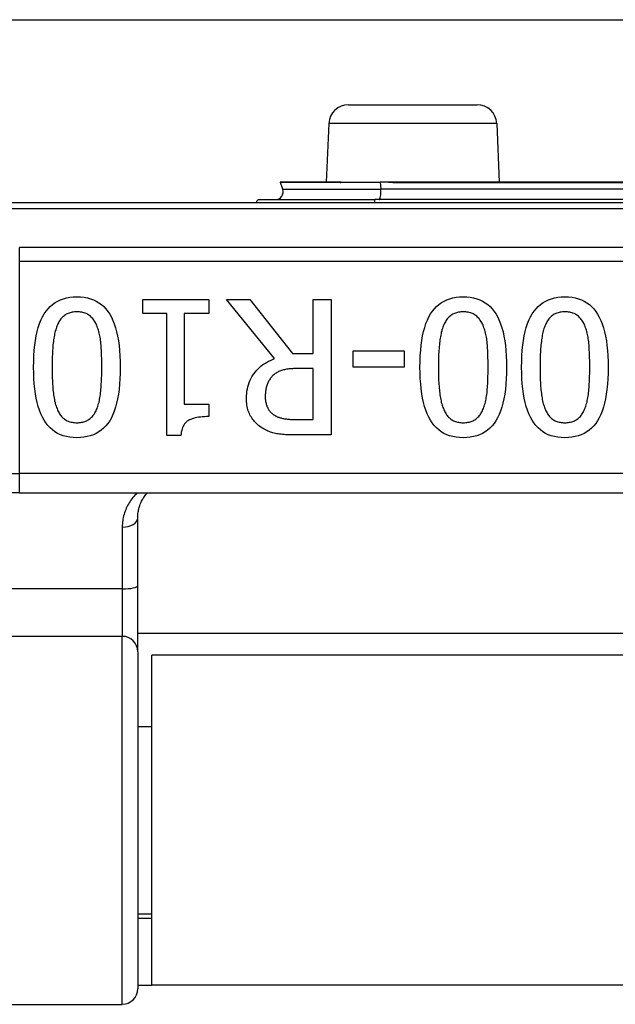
# Model space of a CAD drawing. Header units: inches. Extents: x 20 to 683, y 61 to 320.
# Tile 58 of 204: x 87.151 to 87.757, y 180.756 to 181.759. Entities that reach past the tile are written whole.
import ezdxf

# ---------------------------------------------------------------- set-up
doc = ezdxf.new("R2010")
doc.units = ezdxf.units.IN
doc.header["$MEASUREMENT"] = 0
doc.layers.add('Visible Edges(ANSI)', color=7, linetype='Continuous', lineweight=25)
doc.layers.add('Visible Tangent Edges(ANSI)', color=7, linetype='Continuous', lineweight=25)

msp = doc.modelspace()

# ---------------------------------------------------------------- linework, layer by layer
at = {"layer": 'Visible Edges(ANSI)'}
for p, q in [((21.2813, 181.7587), (91.2173, 181.7587)), ((87.4854, 181.6722), (87.6163, 181.6722)), ((87.4654, 181.6531), (87.4628, 181.5934)), ((87.6363, 181.6531), (87.6389, 181.5934)), ((87.4185, 181.5861), (87.4161, 181.5929)), ((87.4771, 181.5934), (87.4164, 181.5934)), ((87.4777, 181.5934), (87.4771, 181.5934)), ((87.4779, 181.5934), (87.4777, 181.5934)), ((87.4779, 181.5934), (87.5177, 181.5934)), ((87.526, 181.5934), (87.5177, 181.5934)), ((87.5363, 181.5934), (87.526, 181.5934)), ((87.8467, 181.5934), (87.5363, 181.5934)), ((87.3953, 181.5755), (87.5126, 181.5755)), ((87.8415, 181.5755), (87.5126, 181.5755)), ((88.8419, 181.5722), (86.9597, 181.5722)), ((87.2761, 181.4596), (87.2761, 181.4737)), ((87.2761, 181.4737), (87.3434, 181.4737)), ((87.3434, 181.4737), (87.3434, 181.4596)), ((87.4102, 181.4137), (87.3612, 181.4737)), ((87.3612, 181.4737), (87.385, 181.4737)), ((87.385, 181.4737), (87.4286, 181.4188)), ((87.4495, 181.4737), (87.4679, 181.4737)), ((87.4495, 181.4188), (87.4495, 181.4737)), ((87.4679, 181.4737), (87.4679, 181.3359)), ((87.3006, 181.4596), (87.2761, 181.4596)), ((87.3006, 181.3354), (87.3006, 181.4596)), ((87.3183, 181.4596), (87.3183, 181.3672)), ((87.3434, 181.4596), (87.3183, 181.4596)), ((87.4286, 181.4188), (87.4495, 181.4188)), ((87.4901, 181.405), (87.4901, 181.4217)), ((87.4901, 181.4217), (87.5422, 181.4217)), ((87.5422, 181.4217), (87.5422, 181.405)), ((87.4495, 181.4035), (87.4335, 181.4035)), ((87.4495, 181.3517), (87.4495, 181.4035)), ((87.5422, 181.405), (87.4901, 181.405)), ((87.3183, 181.3672), (87.3434, 181.3672)), ((87.3434, 181.3672), (87.3434, 181.3546)), ((87.4313, 181.3517), (87.4495, 181.3517)), ((87.3149, 181.3354), (87.3006, 181.3354)), ((87.4679, 181.3359), (87.4323, 181.3359)), ((87.1508, 181.277), (86.7446, 181.277)), ((87.1508, 181.277), (88.6508, 181.277)), ((87.2709, 181.1827), (87.2709, 181.2512)), ((87.2709, 181.1152), (87.2709, 181.1827)), ((88.5308, 181.1337), (87.2709, 181.1337)), ((87.2709, 181.1152), (87.2709, 180.772)), ((87.2853, 180.7757), (87.2853, 181.1117)), ((88.5163, 181.1117), (87.2853, 181.1117)), ((87.2709, 181.0392), (87.2853, 181.0392)), ((87.2709, 180.8483), (87.2853, 180.8483)), ((87.2853, 180.8437), (87.2709, 180.8437)), ((87.2709, 180.7757), (87.2853, 180.7757)), ((88.5163, 180.7757), (87.2853, 180.7757)), ((86.6705, 180.7562), (87.2552, 180.7562))]:
    msp.add_line(p, q, dxfattribs=at)
at = {"layer": 'Visible Edges(ANSI)', "flags": 128}
for points in [[(87.165, 181.4048), (87.1651, 181.4108), (87.1653, 181.4166), (87.1657, 181.4221), (87.1662, 181.4273), (87.1669, 181.4322), (87.1677, 181.4369), (87.1687, 181.4413), (87.1698, 181.4454), (87.1711, 181.4493), (87.1725, 181.4529), (87.1741, 181.4562), (87.1758, 181.4592), (87.1777, 181.462), (87.1797, 181.4645), (87.1819, 181.4668), (87.1843, 181.4689), (87.1868, 181.4707), (87.1895, 181.4722), (87.1923, 181.4736), (87.1954, 181.4746), (87.1985, 181.4755), (87.2019, 181.4761), (87.2054, 181.4764), (87.209, 181.4766)], [(87.209, 181.4766), (87.2127, 181.4764), (87.2163, 181.4761), (87.2197, 181.4755), (87.2229, 181.4746), (87.2259, 181.4735), (87.2288, 181.4721), (87.2315, 181.4705), (87.234, 181.4687), (87.2364, 181.4666), (87.2386, 181.4643), (87.2406, 181.4617), (87.2425, 181.4589), (87.2442, 181.4558), (87.2457, 181.4525), (87.2471, 181.4489), (87.2484, 181.445), (87.2495, 181.4409), (87.2505, 181.4365), (87.2513, 181.4319), (87.2519, 181.427), (87.2525, 181.4219), (87.2528, 181.4165), (87.2531, 181.4108), (87.2531, 181.4049)], [(87.5582, 181.4048), (87.5583, 181.4108), (87.5585, 181.4166), (87.5589, 181.4221), (87.5594, 181.4273), (87.5601, 181.4322), (87.5609, 181.4369), (87.5619, 181.4413), (87.563, 181.4454), (87.5643, 181.4493), (87.5657, 181.4529), (87.5673, 181.4562), (87.569, 181.4592), (87.5708, 181.462), (87.5729, 181.4645), (87.5751, 181.4668), (87.5775, 181.4689), (87.58, 181.4707), (87.5827, 181.4722), (87.5855, 181.4736), (87.5885, 181.4746), (87.5917, 181.4755), (87.595, 181.4761), (87.5985, 181.4764), (87.6022, 181.4766)], [(87.6022, 181.4766), (87.6059, 181.4764), (87.6094, 181.4761), (87.6128, 181.4755), (87.616, 181.4746), (87.6191, 181.4735), (87.6219, 181.4721), (87.6246, 181.4705), (87.6272, 181.4687), (87.6295, 181.4666), (87.6317, 181.4643), (87.6338, 181.4617), (87.6356, 181.4589), (87.6373, 181.4558), (87.6389, 181.4525), (87.6403, 181.4489), (87.6416, 181.445), (87.6427, 181.4409), (87.6436, 181.4365), (87.6444, 181.4319), (87.6451, 181.427), (87.6456, 181.4219), (87.646, 181.4165), (87.6462, 181.4108), (87.6463, 181.4049)], [(87.6616, 181.4048), (87.6617, 181.4108), (87.6619, 181.4166), (87.6623, 181.4221), (87.6628, 181.4273), (87.6635, 181.4322), (87.6643, 181.4369), (87.6653, 181.4413), (87.6664, 181.4454), (87.6677, 181.4493), (87.6691, 181.4529), (87.6707, 181.4562), (87.6724, 181.4592), (87.6743, 181.462), (87.6763, 181.4645), (87.6785, 181.4668), (87.6809, 181.4689), (87.6834, 181.4707), (87.6861, 181.4722), (87.6889, 181.4736), (87.6919, 181.4746), (87.6951, 181.4755), (87.6984, 181.4761), (87.7019, 181.4764), (87.7056, 181.4766)], [(87.7056, 181.4766), (87.7093, 181.4764), (87.7129, 181.4761), (87.7162, 181.4755), (87.7194, 181.4746), (87.7225, 181.4735), (87.7253, 181.4721), (87.728, 181.4705), (87.7306, 181.4687), (87.7329, 181.4666), (87.7351, 181.4643), (87.7372, 181.4617), (87.739, 181.4589), (87.7407, 181.4558), (87.7423, 181.4525), (87.7437, 181.4489), (87.745, 181.445), (87.7461, 181.4409), (87.747, 181.4365), (87.7479, 181.4319), (87.7485, 181.427), (87.749, 181.4219), (87.7494, 181.4165), (87.7496, 181.4108), (87.7497, 181.4049)], [(87.209, 181.4613), (87.2078, 181.4612), (87.2066, 181.4612), (87.2054, 181.461), (87.2042, 181.4609), (87.2031, 181.4606), (87.2021, 181.4604), (87.2011, 181.46), (87.2001, 181.4597), (87.1991, 181.4592), (87.1982, 181.4588), (87.1973, 181.4582), (87.1965, 181.4576), (87.1956, 181.457), (87.1949, 181.4563), (87.1941, 181.4556), (87.1934, 181.4548), (87.1927, 181.454), (87.192, 181.4531), (87.1914, 181.4522), (87.1908, 181.4512), (87.1902, 181.4502), (87.1897, 181.4491), (87.1892, 181.4479), (87.1887, 181.4468)], [(87.2297, 181.4464), (87.2292, 181.4476), (87.2287, 181.4487), (87.2282, 181.4498), (87.2276, 181.4508), (87.227, 181.4518), (87.2264, 181.4527), (87.2258, 181.4536), (87.2251, 181.4545), (87.2244, 181.4553), (87.2236, 181.456), (87.2228, 181.4568), (87.222, 181.4574), (87.2212, 181.458), (87.2203, 181.4586), (87.2194, 181.4591), (87.2184, 181.4596), (87.2174, 181.46), (87.2163, 181.4603), (87.2152, 181.4606), (87.214, 181.4608), (87.2128, 181.461), (87.2116, 181.4612), (87.2103, 181.4612), (87.209, 181.4613)], [(87.6022, 181.4613), (87.6009, 181.4612), (87.5997, 181.4612), (87.5986, 181.461), (87.5974, 181.4609), (87.5963, 181.4606), (87.5953, 181.4604), (87.5942, 181.46), (87.5932, 181.4597), (87.5923, 181.4592), (87.5914, 181.4588), (87.5905, 181.4582), (87.5896, 181.4576), (87.5888, 181.457), (87.588, 181.4563), (87.5873, 181.4556), (87.5866, 181.4548), (87.5859, 181.454), (87.5852, 181.4531), (87.5846, 181.4522), (87.584, 181.4512), (87.5834, 181.4502), (87.5829, 181.4491), (87.5824, 181.4479), (87.5819, 181.4468)], [(87.6229, 181.4464), (87.6224, 181.4476), (87.6219, 181.4487), (87.6214, 181.4498), (87.6208, 181.4508), (87.6202, 181.4518), (87.6196, 181.4527), (87.6189, 181.4536), (87.6183, 181.4545), (87.6175, 181.4553), (87.6168, 181.456), (87.616, 181.4568), (87.6152, 181.4574), (87.6144, 181.458), (87.6135, 181.4586), (87.6125, 181.4591), (87.6115, 181.4596), (87.6105, 181.46), (87.6095, 181.4603), (87.6084, 181.4606), (87.6072, 181.4608), (87.606, 181.461), (87.6048, 181.4612), (87.6035, 181.4612), (87.6022, 181.4613)], [(87.7056, 181.4613), (87.7043, 181.4612), (87.7031, 181.4612), (87.702, 181.461), (87.7008, 181.4609), (87.6997, 181.4606), (87.6987, 181.4604), (87.6976, 181.46), (87.6966, 181.4597), (87.6957, 181.4592), (87.6948, 181.4588), (87.6939, 181.4582), (87.693, 181.4576), (87.6922, 181.457), (87.6914, 181.4563), (87.6907, 181.4556), (87.69, 181.4548), (87.6893, 181.454), (87.6886, 181.4531), (87.688, 181.4522), (87.6874, 181.4512), (87.6868, 181.4502), (87.6863, 181.4491), (87.6858, 181.4479), (87.6853, 181.4468)], [(87.7263, 181.4464), (87.7258, 181.4476), (87.7253, 181.4487), (87.7248, 181.4498), (87.7242, 181.4508), (87.7236, 181.4518), (87.723, 181.4527), (87.7223, 181.4536), (87.7217, 181.4545), (87.7209, 181.4553), (87.7202, 181.456), (87.7194, 181.4568), (87.7186, 181.4574), (87.7178, 181.458), (87.7169, 181.4586), (87.7159, 181.4591), (87.715, 181.4596), (87.7139, 181.46), (87.7129, 181.4603), (87.7118, 181.4606), (87.7106, 181.4608), (87.7094, 181.461), (87.7082, 181.4612), (87.7069, 181.4612), (87.7056, 181.4613)], [(87.1887, 181.4468), (87.1883, 181.4456), (87.1878, 181.4444), (87.1875, 181.4431), (87.1871, 181.4418), (87.1867, 181.4404), (87.1864, 181.439), (87.1861, 181.4376), (87.1858, 181.436), (87.1856, 181.4345), (87.1853, 181.4328), (87.1851, 181.4312), (87.1849, 181.4294), (87.1847, 181.4277), (87.1846, 181.4258), (87.1844, 181.424), (87.1843, 181.422), (87.1842, 181.4201), (87.1841, 181.418), (87.184, 181.4159), (87.1839, 181.4138), (87.1839, 181.4116), (87.1838, 181.4094), (87.1838, 181.4071), (87.1838, 181.4048)], [(87.2344, 181.4049), (87.2344, 181.4073), (87.2343, 181.4096), (87.2343, 181.4118), (87.2343, 181.414), (87.2342, 181.4161), (87.2341, 181.4182), (87.2341, 181.4202), (87.234, 181.4221), (87.2339, 181.424), (87.2337, 181.4257), (87.2336, 181.4275), (87.2335, 181.4291), (87.2333, 181.4307), (87.2331, 181.4323), (87.2329, 181.4338), (87.2327, 181.4354), (87.2324, 181.4368), (87.2321, 181.4383), (87.2317, 181.4397), (87.2314, 181.4411), (87.231, 181.4425), (87.2306, 181.4438), (87.2301, 181.4451), (87.2297, 181.4464)], [(87.5819, 181.4468), (87.5814, 181.4456), (87.581, 181.4444), (87.5806, 181.4431), (87.5803, 181.4418), (87.5799, 181.4404), (87.5796, 181.439), (87.5793, 181.4376), (87.579, 181.436), (87.5787, 181.4345), (87.5785, 181.4328), (87.5783, 181.4312), (87.5781, 181.4294), (87.5779, 181.4277), (87.5777, 181.4258), (87.5776, 181.424), (87.5775, 181.422), (87.5773, 181.4201), (87.5772, 181.418), (87.5772, 181.4159), (87.5771, 181.4138), (87.577, 181.4116), (87.577, 181.4094), (87.577, 181.4071), (87.577, 181.4048)], [(87.6275, 181.4049), (87.6275, 181.4073), (87.6275, 181.4096), (87.6275, 181.4118), (87.6274, 181.414), (87.6274, 181.4161), (87.6273, 181.4182), (87.6272, 181.4202), (87.6271, 181.4221), (87.627, 181.424), (87.6269, 181.4257), (87.6268, 181.4275), (87.6266, 181.4291), (87.6265, 181.4307), (87.6263, 181.4323), (87.6261, 181.4338), (87.6258, 181.4354), (87.6256, 181.4368), (87.6253, 181.4383), (87.6249, 181.4397), (87.6246, 181.4411), (87.6242, 181.4425), (87.6238, 181.4438), (87.6233, 181.4451), (87.6229, 181.4464)], [(87.6853, 181.4468), (87.6848, 181.4456), (87.6844, 181.4444), (87.684, 181.4431), (87.6837, 181.4418), (87.6833, 181.4404), (87.683, 181.439), (87.6827, 181.4376), (87.6824, 181.436), (87.6821, 181.4345), (87.6819, 181.4328), (87.6817, 181.4312), (87.6815, 181.4294), (87.6813, 181.4277), (87.6811, 181.4258), (87.681, 181.424), (87.6809, 181.422), (87.6807, 181.4201), (87.6806, 181.418), (87.6806, 181.4159), (87.6805, 181.4138), (87.6804, 181.4116), (87.6804, 181.4094), (87.6804, 181.4071), (87.6804, 181.4048)], [(87.7309, 181.4049), (87.7309, 181.4073), (87.7309, 181.4096), (87.7309, 181.4118), (87.7308, 181.414), (87.7308, 181.4161), (87.7307, 181.4182), (87.7306, 181.4202), (87.7305, 181.4221), (87.7304, 181.424), (87.7303, 181.4257), (87.7302, 181.4275), (87.7301, 181.4291), (87.7299, 181.4307), (87.7297, 181.4323), (87.7295, 181.4338), (87.7292, 181.4354), (87.729, 181.4368), (87.7287, 181.4383), (87.7283, 181.4397), (87.728, 181.4411), (87.7276, 181.4425), (87.7272, 181.4438), (87.7267, 181.4451), (87.7263, 181.4464)], [(87.3817, 181.3733), (87.3817, 181.3758), (87.3819, 181.3782), (87.3821, 181.3805), (87.3825, 181.3828), (87.383, 181.385), (87.3836, 181.3871), (87.3843, 181.3892), (87.3851, 181.3912), (87.386, 181.3932), (87.387, 181.395), (87.3881, 181.3968), (87.3894, 181.3986), (87.3907, 181.4002), (87.3921, 181.4018), (87.3936, 181.4033), (87.3951, 181.4048), (87.3967, 181.4062), (87.3984, 181.4075), (87.4002, 181.4087), (87.4021, 181.4098), (87.404, 181.4109), (87.406, 181.4119), (87.4081, 181.4128), (87.4102, 181.4137)], [(87.209, 181.3331), (87.2053, 181.3332), (87.2018, 181.3336), (87.1984, 181.3342), (87.1952, 181.3351), (87.1922, 181.3362), (87.1894, 181.3375), (87.1867, 181.3392), (87.1841, 181.341), (87.1818, 181.3431), (87.1796, 181.3455), (87.1775, 181.3481), (87.1757, 181.3509), (87.174, 181.3541), (87.1724, 181.3574), (87.171, 181.361), (87.1698, 181.3649), (87.1687, 181.369), (87.1677, 181.3733), (87.1669, 181.3779), (87.1662, 181.3828), (87.1657, 181.3879), (87.1653, 181.3933), (87.1651, 181.3989), (87.165, 181.4048)], [(87.1838, 181.4048), (87.1838, 181.4024), (87.1838, 181.4001), (87.1839, 181.3979), (87.1839, 181.3957), (87.184, 181.3936), (87.1841, 181.3915), (87.1842, 181.3895), (87.1843, 181.3875), (87.1844, 181.3856), (87.1846, 181.3837), (87.1847, 181.3819), (87.1849, 181.3801), (87.1851, 181.3784), (87.1853, 181.3768), (87.1856, 181.3751), (87.1858, 181.3736), (87.1861, 181.372), (87.1864, 181.3706), (87.1868, 181.3691), (87.1871, 181.3677), (87.1875, 181.3664), (87.1879, 181.3651), (87.1884, 181.3639), (87.1888, 181.3627)], [(87.2531, 181.4049), (87.2531, 181.3988), (87.2528, 181.393), (87.2525, 181.3875), (87.2519, 181.3822), (87.2513, 181.3773), (87.2504, 181.3726), (87.2495, 181.3682), (87.2483, 181.3641), (87.2471, 181.3602), (87.2456, 181.3566), (87.2441, 181.3533), (87.2424, 181.3503), (87.2405, 181.3476), (87.2384, 181.3451), (87.2362, 181.3428), (87.2339, 181.3407), (87.2313, 181.339), (87.2286, 181.3374), (87.2258, 181.3361), (87.2227, 181.335), (87.2196, 181.3342), (87.2162, 181.3336), (87.2127, 181.3332), (87.209, 181.3331)], [(87.2296, 181.3629), (87.23, 181.3641), (87.2304, 181.3653), (87.2308, 181.3666), (87.2312, 181.368), (87.2316, 181.3694), (87.2319, 181.3709), (87.2322, 181.3724), (87.2325, 181.3739), (87.2327, 181.3755), (87.233, 181.3772), (87.2332, 181.3789), (87.2334, 181.3806), (87.2335, 181.3825), (87.2337, 181.3843), (87.2338, 181.3862), (87.2339, 181.3881), (87.234, 181.3901), (87.2341, 181.3921), (87.2342, 181.3941), (87.2343, 181.3962), (87.2343, 181.3983), (87.2343, 181.4005), (87.2344, 181.4026), (87.2344, 181.4049)], [(87.4335, 181.4035), (87.4322, 181.4035), (87.4309, 181.4035), (87.4296, 181.4035), (87.4284, 181.4034), (87.4271, 181.4033), (87.4259, 181.4032), (87.4248, 181.4031), (87.4236, 181.4029), (87.4225, 181.4028), (87.4214, 181.4026), (87.4203, 181.4024), (87.4192, 181.4021), (87.4182, 181.4019), (87.4172, 181.4016), (87.4162, 181.4013), (87.4152, 181.4009), (87.4143, 181.4005), (87.4134, 181.4), (87.4125, 181.3995), (87.4117, 181.399), (87.4109, 181.3984), (87.4101, 181.3978), (87.4093, 181.3971), (87.4086, 181.3964)], [(87.6022, 181.3331), (87.5985, 181.3332), (87.595, 181.3336), (87.5916, 181.3342), (87.5884, 181.3351), (87.5854, 181.3362), (87.5825, 181.3375), (87.5798, 181.3392), (87.5773, 181.341), (87.5749, 181.3431), (87.5727, 181.3455), (87.5707, 181.3481), (87.5689, 181.3509), (87.5672, 181.3541), (87.5656, 181.3574), (87.5642, 181.361), (87.5629, 181.3649), (87.5618, 181.369), (87.5609, 181.3733), (87.56, 181.3779), (87.5594, 181.3828), (87.5589, 181.3879), (87.5585, 181.3933), (87.5583, 181.3989), (87.5582, 181.4048)], [(87.577, 181.4048), (87.577, 181.4024), (87.577, 181.4001), (87.577, 181.3979), (87.5771, 181.3957), (87.5772, 181.3936), (87.5772, 181.3915), (87.5773, 181.3895), (87.5775, 181.3875), (87.5776, 181.3856), (87.5777, 181.3837), (87.5779, 181.3819), (87.5781, 181.3801), (87.5783, 181.3784), (87.5785, 181.3768), (87.5787, 181.3751), (87.579, 181.3736), (87.5793, 181.372), (87.5796, 181.3706), (87.5799, 181.3691), (87.5803, 181.3677), (87.5807, 181.3664), (87.5811, 181.3651), (87.5815, 181.3639), (87.582, 181.3627)], [(87.6463, 181.4049), (87.6462, 181.3988), (87.646, 181.393), (87.6456, 181.3875), (87.6451, 181.3822), (87.6444, 181.3773), (87.6436, 181.3726), (87.6426, 181.3682), (87.6415, 181.3641), (87.6402, 181.3602), (87.6388, 181.3566), (87.6372, 181.3533), (87.6355, 181.3503), (87.6336, 181.3476), (87.6316, 181.3451), (87.6294, 181.3428), (87.627, 181.3407), (87.6245, 181.339), (87.6218, 181.3374), (87.6189, 181.3361), (87.6159, 181.335), (87.6127, 181.3342), (87.6094, 181.3336), (87.6059, 181.3332), (87.6022, 181.3331)], [(87.6227, 181.3629), (87.6232, 181.3641), (87.6236, 181.3653), (87.624, 181.3666), (87.6244, 181.368), (87.6248, 181.3694), (87.6251, 181.3709), (87.6254, 181.3724), (87.6257, 181.3739), (87.6259, 181.3755), (87.6262, 181.3772), (87.6264, 181.3789), (87.6265, 181.3806), (87.6267, 181.3825), (87.6268, 181.3843), (87.627, 181.3862), (87.6271, 181.3881), (87.6272, 181.3901), (87.6273, 181.3921), (87.6274, 181.3941), (87.6274, 181.3962), (87.6275, 181.3983), (87.6275, 181.4005), (87.6275, 181.4026), (87.6275, 181.4049)], [(87.7056, 181.3331), (87.7019, 181.3332), (87.6984, 181.3336), (87.695, 181.3342), (87.6918, 181.3351), (87.6888, 181.3362), (87.6859, 181.3375), (87.6832, 181.3392), (87.6807, 181.341), (87.6783, 181.3431), (87.6762, 181.3455), (87.6741, 181.3481), (87.6723, 181.3509), (87.6706, 181.3541), (87.669, 181.3574), (87.6676, 181.361), (87.6663, 181.3649), (87.6652, 181.369), (87.6643, 181.3733), (87.6635, 181.3779), (87.6628, 181.3828), (87.6623, 181.3879), (87.6619, 181.3933), (87.6617, 181.3989), (87.6616, 181.4048)], [(87.6804, 181.4048), (87.6804, 181.4024), (87.6804, 181.4001), (87.6804, 181.3979), (87.6805, 181.3957), (87.6806, 181.3936), (87.6806, 181.3915), (87.6807, 181.3895), (87.6809, 181.3875), (87.681, 181.3856), (87.6811, 181.3837), (87.6813, 181.3819), (87.6815, 181.3801), (87.6817, 181.3784), (87.6819, 181.3768), (87.6821, 181.3751), (87.6824, 181.3736), (87.6827, 181.372), (87.683, 181.3706), (87.6833, 181.3691), (87.6837, 181.3677), (87.6841, 181.3664), (87.6845, 181.3651), (87.6849, 181.3639), (87.6854, 181.3627)], [(87.7497, 181.4049), (87.7496, 181.3988), (87.7494, 181.393), (87.749, 181.3875), (87.7485, 181.3822), (87.7478, 181.3773), (87.747, 181.3726), (87.746, 181.3682), (87.7449, 181.3641), (87.7436, 181.3602), (87.7422, 181.3566), (87.7406, 181.3533), (87.7389, 181.3503), (87.737, 181.3476), (87.735, 181.3451), (87.7328, 181.3428), (87.7304, 181.3407), (87.7279, 181.339), (87.7252, 181.3374), (87.7223, 181.3361), (87.7193, 181.335), (87.7161, 181.3342), (87.7128, 181.3336), (87.7093, 181.3332), (87.7056, 181.3331)], [(87.7261, 181.3629), (87.7266, 181.3641), (87.727, 181.3653), (87.7274, 181.3666), (87.7278, 181.368), (87.7282, 181.3694), (87.7285, 181.3709), (87.7288, 181.3724), (87.7291, 181.3739), (87.7293, 181.3755), (87.7296, 181.3772), (87.7298, 181.3789), (87.7299, 181.3806), (87.7301, 181.3825), (87.7302, 181.3843), (87.7304, 181.3862), (87.7305, 181.3881), (87.7306, 181.3901), (87.7307, 181.3921), (87.7308, 181.3941), (87.7308, 181.3962), (87.7309, 181.3983), (87.7309, 181.4005), (87.7309, 181.4026), (87.7309, 181.4049)], [(87.4086, 181.3964), (87.4079, 181.3958), (87.4073, 181.3951), (87.4067, 181.3944), (87.4061, 181.3937), (87.4056, 181.393), (87.4051, 181.3922), (87.4046, 181.3914), (87.4041, 181.3906), (87.4037, 181.3898), (87.4033, 181.389), (87.403, 181.3881), (87.4026, 181.3872), (87.4023, 181.3863), (87.4021, 181.3854), (87.4018, 181.3844), (87.4016, 181.3835), (87.4014, 181.3825), (87.4012, 181.3814), (87.4011, 181.3804), (87.401, 181.3793), (87.4009, 181.3782), (87.4008, 181.3771), (87.4008, 181.3759), (87.4007, 181.3747)], [(87.3973, 181.3431), (87.3961, 181.3439), (87.395, 181.3448), (87.3938, 181.3456), (87.3928, 181.3465), (87.3918, 181.3475), (87.3908, 181.3485), (87.3899, 181.3495), (87.389, 181.3505), (87.3881, 181.3516), (87.3873, 181.3528), (87.3866, 181.3539), (87.3858, 181.3551), (87.3852, 181.3564), (87.3846, 181.3577), (87.384, 181.359), (87.3835, 181.3604), (87.3831, 181.3618), (87.3827, 181.3633), (87.3824, 181.3649), (87.3821, 181.3664), (87.3819, 181.3681), (87.3818, 181.3698), (87.3817, 181.3715), (87.3817, 181.3733)], [(87.4007, 181.3747), (87.4008, 181.3737), (87.4008, 181.3728), (87.4009, 181.3718), (87.401, 181.3709), (87.4011, 181.3699), (87.4013, 181.3691), (87.4015, 181.3682), (87.4017, 181.3673), (87.4019, 181.3665), (87.4022, 181.3657), (87.4025, 181.3648), (87.4029, 181.3641), (87.4032, 181.3633), (87.4036, 181.3626), (87.4041, 181.3619), (87.4045, 181.3612), (87.405, 181.3605), (87.4056, 181.3598), (87.4061, 181.3592), (87.4067, 181.3586), (87.4074, 181.358), (87.408, 181.3575), (87.4087, 181.3569), (87.4095, 181.3564)], [(87.1888, 181.3627), (87.1893, 181.3615), (87.1898, 181.3604), (87.1903, 181.3594), (87.1909, 181.3584), (87.1915, 181.3574), (87.1921, 181.3565), (87.1928, 181.3556), (87.1934, 181.3548), (87.1942, 181.354), (87.1949, 181.3533), (87.1957, 181.3526), (87.1965, 181.352), (87.1973, 181.3514), (87.1982, 181.3509), (87.1991, 181.3504), (87.2, 181.35), (87.201, 181.3496), (87.202, 181.3493), (87.2031, 181.349), (87.2042, 181.3488), (87.2053, 181.3486), (87.2065, 181.3485), (87.2078, 181.3484), (87.209, 181.3484)], [(87.209, 181.3484), (87.2103, 181.3484), (87.2115, 181.3485), (87.2127, 181.3486), (87.2139, 181.3488), (87.215, 181.349), (87.216, 181.3493), (87.2171, 181.3496), (87.2181, 181.35), (87.219, 181.3504), (87.22, 181.3509), (87.2208, 181.3514), (87.2217, 181.352), (87.2225, 181.3526), (87.2233, 181.3533), (87.224, 181.354), (87.2248, 181.3548), (87.2255, 181.3557), (87.2261, 181.3565), (87.2268, 181.3575), (87.2274, 181.3585), (87.228, 181.3595), (87.2285, 181.3606), (87.2291, 181.3617), (87.2296, 181.3629)], [(87.582, 181.3627), (87.5825, 181.3615), (87.583, 181.3604), (87.5835, 181.3594), (87.5841, 181.3584), (87.5847, 181.3574), (87.5853, 181.3565), (87.5859, 181.3556), (87.5866, 181.3548), (87.5873, 181.354), (87.5881, 181.3533), (87.5888, 181.3526), (87.5896, 181.352), (87.5905, 181.3514), (87.5913, 181.3509), (87.5922, 181.3504), (87.5932, 181.35), (87.5942, 181.3496), (87.5952, 181.3493), (87.5963, 181.349), (87.5974, 181.3488), (87.5985, 181.3486), (87.5997, 181.3485), (87.6009, 181.3484), (87.6022, 181.3484)], [(87.6022, 181.3484), (87.6035, 181.3484), (87.6047, 181.3485), (87.6059, 181.3486), (87.607, 181.3488), (87.6081, 181.349), (87.6092, 181.3493), (87.6103, 181.3496), (87.6113, 181.35), (87.6122, 181.3504), (87.6131, 181.3509), (87.614, 181.3514), (87.6149, 181.352), (87.6157, 181.3526), (87.6165, 181.3533), (87.6172, 181.354), (87.618, 181.3548), (87.6186, 181.3557), (87.6193, 181.3565), (87.62, 181.3575), (87.6206, 181.3585), (87.6212, 181.3595), (87.6217, 181.3606), (87.6222, 181.3617), (87.6227, 181.3629)], [(87.6854, 181.3627), (87.6859, 181.3615), (87.6864, 181.3604), (87.6869, 181.3594), (87.6875, 181.3584), (87.6881, 181.3574), (87.6887, 181.3565), (87.6893, 181.3556), (87.69, 181.3548), (87.6907, 181.354), (87.6915, 181.3533), (87.6922, 181.3526), (87.693, 181.352), (87.6939, 181.3514), (87.6947, 181.3509), (87.6956, 181.3504), (87.6966, 181.35), (87.6976, 181.3496), (87.6986, 181.3493), (87.6997, 181.349), (87.7008, 181.3488), (87.7019, 181.3486), (87.7031, 181.3485), (87.7043, 181.3484), (87.7056, 181.3484)], [(87.7056, 181.3484), (87.7069, 181.3484), (87.7081, 181.3485), (87.7093, 181.3486), (87.7104, 181.3488), (87.7115, 181.349), (87.7126, 181.3493), (87.7137, 181.3496), (87.7147, 181.35), (87.7156, 181.3504), (87.7165, 181.3509), (87.7174, 181.3514), (87.7183, 181.352), (87.7191, 181.3526), (87.7199, 181.3533), (87.7206, 181.354), (87.7214, 181.3548), (87.7221, 181.3557), (87.7227, 181.3565), (87.7234, 181.3575), (87.724, 181.3585), (87.7246, 181.3595), (87.7251, 181.3606), (87.7256, 181.3617), (87.7261, 181.3629)], [(87.3434, 181.3546), (87.341, 181.3546), (87.3388, 181.3545), (87.3367, 181.3544), (87.3347, 181.3542), (87.3328, 181.3539), (87.331, 181.3536), (87.3294, 181.3533), (87.3278, 181.3528), (87.3263, 181.3524), (87.3249, 181.3518), (87.3236, 181.3513), (87.3225, 181.3506), (87.3214, 181.3499), (87.3204, 181.3491), (87.3195, 181.3482), (87.3186, 181.3471), (87.3179, 181.346), (87.3172, 181.3448), (87.3166, 181.3435), (87.3161, 181.3421), (87.3157, 181.3406), (87.3153, 181.3389), (87.3151, 181.3372), (87.3149, 181.3354)], [(87.4095, 181.3564), (87.4101, 181.356), (87.4108, 181.3556), (87.4115, 181.3552), (87.4122, 181.3549), (87.4129, 181.3545), (87.4137, 181.3542), (87.4145, 181.3539), (87.4152, 181.3537), (87.416, 181.3534), (87.4169, 181.3532), (87.4177, 181.353), (87.4186, 181.3528), (87.4194, 181.3526), (87.4204, 181.3525), (87.4213, 181.3523), (87.4223, 181.3522), (87.4233, 181.3521), (87.4244, 181.352), (87.4254, 181.3519), (87.4265, 181.3518), (87.4277, 181.3518), (87.4289, 181.3518), (87.4301, 181.3517), (87.4313, 181.3517)], [(87.4323, 181.3359), (87.4304, 181.3359), (87.4285, 181.3359), (87.4267, 181.336), (87.4249, 181.336), (87.4232, 181.3361), (87.4215, 181.3362), (87.4199, 181.3363), (87.4183, 181.3364), (87.4168, 181.3366), (87.4153, 181.3368), (87.4139, 181.337), (87.4125, 181.3372), (87.4112, 181.3374), (87.4099, 181.3377), (87.4086, 181.338), (87.4073, 181.3384), (87.406, 181.3388), (87.4047, 181.3393), (87.4035, 181.3398), (87.4022, 181.3404), (87.401, 181.341), (87.3997, 181.3417), (87.3985, 181.3424), (87.3973, 181.3431)], [(87.2709, 181.2512), (87.2709, 181.2524), (87.271, 181.2537), (87.2711, 181.2549), (87.2712, 181.2561), (87.2714, 181.2573), (87.2716, 181.2585), (87.2718, 181.2596), (87.2721, 181.2608), (87.2724, 181.2619), (87.2727, 181.2631), (87.2731, 181.2642), (87.2735, 181.2653), (87.2739, 181.2663), (87.2744, 181.2674), (87.2749, 181.2684), (87.2754, 181.2694), (87.276, 181.2705), (87.2765, 181.2714), (87.2771, 181.2724), (87.2778, 181.2734), (87.2784, 181.2743), (87.2791, 181.2752), (87.2798, 181.2761), (87.2805, 181.277)]]:
    msp.add_lwpolyline(points, dxfattribs=at)
at = {"layer": 'Visible Edges(ANSI)'}
for centre, radius, start, end in [((87.4854, 181.6522), 0.02, 90, 177.5), ((87.6163, 181.6522), 0.02, 2.5, 90), ((87.4164, 181.593), 0.000394, 90, 200), ((87.4111, 181.5834), 0.00787, 270, 20), ((87.3953, 181.5715), 0.00394, 90, 169.9795), ((87.2552, 180.772), 0.0157, 270, 0)]:
    msp.add_arc(centre, radius, start, end, dxfattribs=at)
at = {"layer": 'Visible Tangent Edges(ANSI)'}
for p, q in [((87.6363, 181.6531), (87.4654, 181.6531)), ((87.4769, 181.5929), (87.4161, 181.5929)), ((87.4778, 181.5933), (87.4779, 181.5934)), ((87.5177, 181.5934), (87.5183, 181.5861)), ((87.5362, 181.5929), (87.8466, 181.5929)), ((87.4185, 181.5861), (87.5183, 181.5861)), ((87.8472, 181.5861), (87.5183, 181.5861)), ((86.9597, 181.5665), (88.8419, 181.5665)), ((87.1508, 181.5129), (87.1508, 181.5268)), ((88.6508, 181.5268), (87.1508, 181.5268)), ((87.1508, 181.2966), (87.1508, 181.5129)), ((87.1508, 181.5129), (88.6508, 181.5129)), ((86.7279, 181.2966), (87.1508, 181.2966)), ((88.6508, 181.2966), (87.1508, 181.2966)), ((87.1508, 181.277), (87.1508, 181.2966)), ((87.2552, 181.242), (87.2552, 181.1792)), ((87.2552, 181.1792), (86.6705, 181.1792)), ((87.2552, 181.1792), (87.2552, 181.131)), ((86.6705, 181.131), (87.2552, 181.131)), ((87.2552, 180.7562), (87.2552, 181.131))]:
    msp.add_line(p, q, dxfattribs=at)
at = {"layer": 'Visible Tangent Edges(ANSI)', "flags": 128}
for points in [[(87.4769, 181.5929), (87.477, 181.5929), (87.477, 181.5929), (87.4771, 181.5929), (87.4771, 181.5929), (87.4771, 181.5929), (87.4772, 181.5929), (87.4772, 181.5929), (87.4773, 181.5929), (87.4773, 181.5929), (87.4773, 181.593), (87.4774, 181.593), (87.4774, 181.593), (87.4775, 181.593), (87.4775, 181.593), (87.4775, 181.5931), (87.4776, 181.5931), (87.4776, 181.5931), (87.4776, 181.5931), (87.4777, 181.5932), (87.4777, 181.5932), (87.4777, 181.5932), (87.4778, 181.5932), (87.4778, 181.5933), (87.4778, 181.5933)], [(87.526, 181.5934), (87.5264, 181.5934), (87.5268, 181.5934), (87.5273, 181.5933), (87.5277, 181.5933), (87.5281, 181.5933), (87.5285, 181.5933), (87.529, 181.5932), (87.5294, 181.5932), (87.5298, 181.5932), (87.5302, 181.5932), (87.5307, 181.5931), (87.5311, 181.5931), (87.5315, 181.5931), (87.5319, 181.5931), (87.5324, 181.593), (87.5328, 181.593), (87.5332, 181.593), (87.5336, 181.593), (87.534, 181.5929), (87.5345, 181.5929), (87.5349, 181.5929), (87.5353, 181.5929), (87.5357, 181.5929), (87.5362, 181.5929)], [(87.2704, 181.277), (87.2692, 181.2758), (87.2681, 181.2746), (87.267, 181.2734), (87.266, 181.2722), (87.265, 181.2709), (87.2641, 181.2696), (87.2632, 181.2683), (87.2623, 181.2669), (87.2615, 181.2656), (87.2607, 181.2642), (87.26, 181.2627), (87.2593, 181.2613), (87.2587, 181.2598), (87.2581, 181.2583), (87.2575, 181.2568), (87.2571, 181.2552), (87.2566, 181.2536), (87.2563, 181.252), (87.2559, 181.2504), (87.2557, 181.2488), (87.2555, 181.2471), (87.2553, 181.2454), (87.2552, 181.2437), (87.2552, 181.242)]]:
    msp.add_lwpolyline(points, dxfattribs=at)
at = {"layer": 'Visible Tangent Edges(ANSI)'}
for centre, major_axis, ratio, start_param, end_param in [((87.4771, 181.593), (0, 0.000394), 0.548442, 0, 1.919862), ((87.478, 181.5934), (0.000281, -0.000276), 0.604942, 4.252306, 4.588732), ((87.5363, 181.593), (0, 0.000394), 0.245714, 0, 1.919862), ((87.5165, 181.5834), (0, -0.00787), 0.245714, 0, 1.919862), ((87.5126, 181.5715), (0, 0.00394), 0.245714, 0, 1.395906), ((87.2552, 181.2512), (0.0157, 0), 0.580671, 4.712389, 6.283185), ((87.2552, 181.1827), (0.0157, 0), 0.225879, 4.712389, 6.283185), ((87.2552, 181.1152), (0.0157, 0), 0.998608, 0, 1.570796)]:
    msp.add_ellipse(centre, major_axis=major_axis, ratio=ratio, start_param=start_param, end_param=end_param, dxfattribs=at)

doc.saveas('drawing.dxf')
